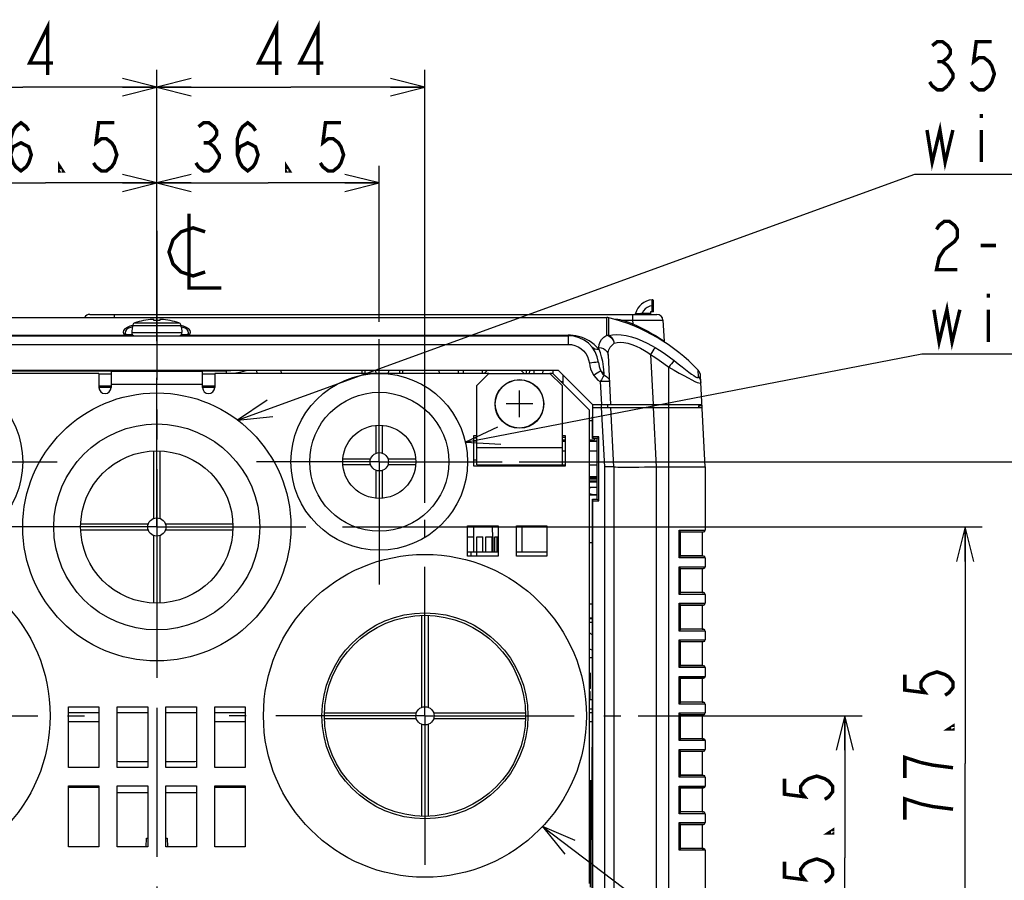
# Model space of a CAD drawing. Extents: x 29 to 410, y 33 to 287.
# Tile 6 of 33: x 78 to 135, y 63 to 113. Entities that reach past the tile are written whole.
import ezdxf

# ---------------------------------------------------------------- set-up
doc = ezdxf.new("R2010")
doc.units = 0
doc.header["$LTSCALE"] = 23.1
doc.linetypes.add('CENTER', pattern=[0.6, 0.375, -0.075, 0.075, -0.075])
doc.layers.get('0').update_dxf_attribs({"linetype": 'CONTINUOUS'})
for name, color, linetype in [('ALL_CURVE', 7, 'CONTINUOUS'), ('ALL_DIM', 7, 'CONTINUOUS'), ('ALL_NOTE', 7, 'CONTINUOUS'), ('DEFAULT_1', 7, 'CENTER')]:
    doc.layers.add(name, color=color, linetype=linetype)
doc.dimstyles.get("Standard").update_dxf_attribs({"dimtxt": 2.5, "dimasz": 2.5, "dimexe": 1.25, "dimexo": 0.625, "dimtad": 1, "dimcen": 2.5, "dimazin": 3, "dimtfac": 1, "dimtmove": 0, "dimatfit": 3})

# ---------------------------------------------------------------- blocks, each defined once
blk = doc.blocks.new('_OPEN')
at = {"color": 0, "linetype": 'BYBLOCK'}
for p, q in [((0, 0), (-1, 0.25)), ((-1, -0.25), (0, 0)), ((-1, 0), (0, 0))]:
    blk.add_line(p, q, dxfattribs=at)
blk = doc.blocks.new('*D12')
at = {"layer": 'ALL_DIM', "color": 2, "linetype": 'CONTINUOUS'}
for p, q in [((72.57, 95.431), (72.57, 104.502)), ((85.491, 94.299), (85.491, 104.502)), ((72.57, 103.502), (79.031, 103.502)), ((85.491, 103.502), (79.031, 103.502))]:
    blk.add_line(p, q, dxfattribs=at)
at = {"layer": 'ALL_DIM', "color": 2, "linetype": 'CONTINUOUS', "xscale": 2, "yscale": 2, "zscale": 2, "rotation": 180}
blk.add_blockref('_OPEN', (72.57, 103.502), dxfattribs=at)
at = {"layer": 'ALL_DIM', "color": 2, "linetype": 'CONTINUOUS', "xscale": 2, "yscale": 2, "zscale": 2}
blk.add_blockref('_OPEN', (85.491, 103.502), dxfattribs=at)
blk = doc.blocks.new('*D13')
at = {"layer": 'ALL_DIM', "color": 2, "linetype": 'CONTINUOUS'}
for p, q in [((85.491, 94.299), (85.491, 104.502)), ((98.412, 95.431), (98.412, 104.502)), ((85.491, 103.502), (91.952, 103.502)), ((98.412, 103.502), (91.952, 103.502))]:
    blk.add_line(p, q, dxfattribs=at)
at = {"layer": 'ALL_DIM', "color": 2, "linetype": 'CONTINUOUS', "xscale": 2, "yscale": 2, "zscale": 2, "rotation": 180}
blk.add_blockref('_OPEN', (85.491, 103.502), dxfattribs=at)
at = {"layer": 'ALL_DIM', "color": 2, "linetype": 'CONTINUOUS', "xscale": 2, "yscale": 2, "zscale": 2}
blk.add_blockref('_OPEN', (98.412, 103.502), dxfattribs=at)
blk = doc.blocks.new('*D14')
at = {"layer": 'ALL_DIM', "color": 2, "linetype": 'CONTINUOUS'}
for p, q in [((69.915, 84.918), (69.915, 110.067)), ((85.491, 94.299), (85.491, 110.067)), ((69.915, 109.067), (77.703, 109.067)), ((85.491, 109.067), (77.703, 109.067))]:
    blk.add_line(p, q, dxfattribs=at)
at = {"layer": 'ALL_DIM', "color": 2, "linetype": 'CONTINUOUS', "xscale": 2, "yscale": 2, "zscale": 2, "rotation": 180}
blk.add_blockref('_OPEN', (69.915, 109.067), dxfattribs=at)
at = {"layer": 'ALL_DIM', "color": 2, "linetype": 'CONTINUOUS', "xscale": 2, "yscale": 2, "zscale": 2}
blk.add_blockref('_OPEN', (85.491, 109.067), dxfattribs=at)
blk = doc.blocks.new('*D15')
at = {"layer": 'ALL_DIM', "color": 2, "linetype": 'CONTINUOUS'}
for p, q in [((85.491, 94.299), (85.491, 110.067)), ((101.067, 84.918), (101.067, 110.067)), ((85.491, 109.067), (93.279, 109.067)), ((101.067, 109.067), (93.279, 109.067))]:
    blk.add_line(p, q, dxfattribs=at)
at = {"layer": 'ALL_DIM', "color": 2, "linetype": 'CONTINUOUS', "xscale": 2, "yscale": 2, "zscale": 2, "rotation": 180}
blk.add_blockref('_OPEN', (85.491, 109.067), dxfattribs=at)
at = {"layer": 'ALL_DIM', "color": 2, "linetype": 'CONTINUOUS', "xscale": 2, "yscale": 2, "zscale": 2}
blk.add_blockref('_OPEN', (101.067, 109.067), dxfattribs=at)
blk = doc.blocks.new('*D17')
at = {"layer": 'ALL_DIM', "color": 2, "linetype": 'CONTINUOUS'}
for p, q in [((113.448, 72.537), (126.453, 72.537)), ((125.453, 72.537), (125.453, 64.288)), ((125.453, 56.04), (125.453, 64.288)), ((117.289, 56.04), (126.453, 56.04))]:
    blk.add_line(p, q, dxfattribs=at)
at = {"layer": 'ALL_DIM', "color": 2, "linetype": 'CONTINUOUS', "xscale": 2, "yscale": 2, "zscale": 2}
for p, rotation in [((125.453, 72.537), 90), ((125.453, 56.04), 270)]:
    blk.add_blockref('_OPEN', p, dxfattribs=dict(at, rotation=rotation))
blk = doc.blocks.new('*D18')
at = {"layer": 'ALL_DIM', "color": 2, "linetype": 'CONTINUOUS'}
for p, q in [((96.279, 83.511), (133.44, 83.511)), ((132.44, 83.511), (132.44, 69.775)), ((132.44, 56.04), (132.44, 69.775)), ((117.289, 56.04), (133.44, 56.04))]:
    blk.add_line(p, q, dxfattribs=at)
at = {"layer": 'ALL_DIM', "color": 2, "linetype": 'CONTINUOUS', "xscale": 2, "yscale": 2, "zscale": 2}
for p, rotation in [((132.44, 83.511), 90), ((132.44, 56.04), 270)]:
    blk.add_blockref('_OPEN', p, dxfattribs=dict(at, rotation=rotation))
blk = doc.blocks.new('*D19')
at = {"layer": 'ALL_DIM', "color": 2, "linetype": 'CONTINUOUS'}
for p, q in [((106.545, 87.298), (140.546, 87.298)), ((139.546, 87.298), (139.546, 71.669)), ((139.546, 56.04), (139.546, 71.669)), ((117.289, 56.04), (140.546, 56.04))]:
    blk.add_line(p, q, dxfattribs=at)
at = {"layer": 'ALL_DIM', "color": 2, "linetype": 'CONTINUOUS', "xscale": 2, "yscale": 2, "zscale": 2}
for p, rotation in [((139.546, 87.298), 90), ((139.546, 56.04), 270)]:
    blk.add_blockref('_OPEN', p, dxfattribs=dict(at, rotation=rotation))

msp = doc.modelspace()

# ---------------------------------------------------------------- linework, layer by layer
at = {"color": 7, "linetype": 'CONTINUOUS'}
for p, q in [((114.268, 96.611), (114.266, 96.712)), ((114.271, 96.007), (114.271, 96.364)), ((114.342, 96.007), (114.342, 96.642)), ((59.361, 95.688), (111.621, 95.688)), ((81.597, 95.865), (114.537, 95.865)), ((83.013, 95.865), (83.013, 95.688)), ((85.314, 95.511), (85.314, 95.571)), ((85.668, 95.571), (85.668, 95.511)), ((111.621, 94.659), (111.621, 95.688)), ((111.752, 94.644), (111.752, 95.672)), ((112.082, 95.582), (112.151, 95.582)), ((112.151, 95.561), (112.151, 95.582)), ((112.513, 95.535), (112.533, 95.53)), ((112.533, 95.53), (113.123, 95.53)), ((113.123, 95.865), (113.123, 95.53)), ((113.123, 95.53), (113.135, 95.309)), ((113.678, 95.865), (113.678, 95.934)), ((113.678, 95.934), (114.167, 95.934)), ((114.168, 96.007), (114.166, 95.865)), ((114.342, 96.007), (114.168, 96.007)), ((114.891, 95.53), (114.954, 94.314)), ((84.078, 95.143), (84.015, 95.126)), ((84.065, 95.122), (84.039, 94.819)), ((84.076, 95.122), (84.065, 95.122)), ((84.085, 95.22), (84.076, 95.122)), ((84.085, 95.22), (86.897, 95.22)), ((84.207, 95.373), (86.776, 95.373)), ((86.906, 95.122), (86.897, 95.22)), ((87.049, 95.173), (86.898, 95.212)), ((86.967, 95.126), (86.904, 95.143)), ((86.917, 95.122), (86.906, 95.122)), ((86.917, 95.122), (86.943, 94.819)), ((61.596, 94.657), (83.633, 94.657)), ((61.596, 94.626), (109.386, 94.626)), ((83.633, 94.657), (83.681, 94.64)), ((83.681, 94.64), (83.736, 94.63)), ((83.763, 94.678), (83.691, 94.678)), ((84.099, 94.678), (83.763, 94.678)), ((84.039, 94.819), (86.943, 94.819)), ((87.219, 94.678), (86.883, 94.678)), ((87.217, 94.629), (87.228, 94.631)), ((87.291, 94.678), (87.219, 94.678)), ((87.246, 94.63), (87.301, 94.64)), ((87.301, 94.64), (87.349, 94.657)), ((87.349, 94.657), (109.386, 94.657)), ((109.386, 94.657), (109.386, 94.123)), ((61.596, 94.123), (109.386, 94.123)), ((111.177, 93.825), (111.172, 93.937)), ((111.702, 93.487), (111.852, 90.626)), ((114.174, 93.53), (114.326, 90.626)), ((115.227, 38.34), (115.227, 92.798)), ((108.776, 92.608), (62.207, 92.608)), ((84.005, 92.564), (75.402, 92.564)), ((82.836, 92.397), (82.128, 92.397)), ((84.004, 92.608), (84.005, 92.538)), ((86.978, 92.608), (86.977, 92.538)), ((89.516, 92.564), (86.977, 92.564)), ((88.854, 92.397), (88.146, 92.397)), ((89.516, 92.608), (89.516, 92.431)), ((91.288, 92.608), (91.291, 92.431)), ((92.704, 92.608), (92.707, 92.431)), ((97.394, 92.608), (97.391, 92.431)), ((97.571, 92.608), (97.568, 92.431)), ((98.225, 92.431), (98.219, 92.608)), ((98.953, 92.431), (98.959, 92.608)), ((99.61, 92.431), (99.607, 92.608)), ((99.787, 92.431), (99.784, 92.608)), ((101.881, 92.608), (101.883, 92.431)), ((102.989, 92.608), (102.988, 92.431)), ((103.287, 92.608), (103.288, 92.431)), ((104.784, 92.431), (104.076, 91.723)), ((104.395, 92.608), (104.393, 92.431)), ((104.678, 92.608), (104.501, 92.431)), ((104.784, 92.431), (108.324, 92.431)), ((106.837, 92.431), (106.66, 92.608)), ((106.952, 92.608), (106.949, 92.431)), ((107.129, 92.608), (107.126, 92.431)), ((107.388, 92.608), (107.391, 92.431)), ((107.921, 92.431), (107.924, 92.608)), ((109.032, 91.723), (108.324, 92.431)), ((108.511, 92.422), (108.517, 92.608)), ((110.802, 90.626), (108.851, 92.577)), ((109.076, 92.353), (109.084, 91.848)), ((111.469, 92.327), (111.466, 92.457)), ((116.952, 92.229), (116.931, 92.621)), ((117.351, 87.015), (117.075, 92.285)), ((82.836, 91.7), (82.128, 91.7)), ((82.836, 91.615), (82.128, 91.615)), ((88.854, 91.7), (88.146, 91.7)), ((88.854, 91.615), (88.146, 91.615)), ((104.076, 87.121), (104.076, 91.723)), ((108.961, 91.971), (109.082, 91.971)), ((109.032, 91.9), (109.083, 91.9)), ((109.032, 91.723), (109.032, 87.121)), ((111.252, 91.958), (111.322, 90.626)), ((110.802, 90.626), (110.802, 89.989)), ((110.802, 90.626), (117.162, 90.626)), ((110.802, 90.449), (110.81, 90.449)), ((110.806, 90.449), (110.806, 89.918)), ((110.813, 88.75), (110.813, 90.449)), ((110.813, 90.449), (117.171, 90.449)), ((111.306, 90.626), (111.306, 90.449)), ((111.51, 87.001), (111.329, 90.449)), ((111.66, 90.626), (111.66, 90.449)), ((112.041, 87.015), (111.861, 90.449)), ((114.315, 90.449), (114.315, 90.626)), ((114.516, 87.015), (114.336, 90.449)), ((116.97, 90.626), (116.97, 90.449)), ((116.981, 90.449), (116.974, 90.555)), ((117.166, 90.555), (116.974, 90.555)), ((110.793, 88.651), (110.794, 89.918)), ((110.794, 89.918), (110.806, 89.918)), ((110.806, 89.989), (110.802, 89.989)), ((98.235, 87.799), (98.235, 89.415)), ((98.589, 89.415), (98.589, 87.799)), ((110.794, 89.67), (110.625, 89.67)), ((104.076, 88.678), (103.899, 88.678)), ((109.209, 88.714), (109.032, 88.714)), ((110.813, 88.75), (110.793, 88.651)), ((111.068, 88.651), (110.793, 88.651)), ((111.167, 88.75), (110.813, 88.75)), ((110.908, 88.651), (110.908, 88.573)), ((111.064, 85.136), (111.068, 88.651)), ((111.167, 88.75), (111.068, 88.651)), ((111.167, 85.033), (111.167, 88.75)), ((104.076, 88.502), (103.899, 88.502)), ((109.032, 88.113), (104.076, 88.113)), ((109.209, 88.555), (109.032, 88.582)), ((109.032, 88.52), (109.209, 88.52)), ((110.625, 88.573), (110.908, 88.573)), ((110.625, 88.52), (111.068, 88.52)), ((85.314, 84.011), (85.314, 87.932)), ((85.668, 87.932), (85.668, 84.011)), ((96.296, 87.475), (97.911, 87.475)), ((97.911, 87.121), (96.296, 87.121)), ((98.913, 87.475), (100.529, 87.475)), ((100.529, 87.121), (98.913, 87.121)), ((103.899, 87.405), (104.076, 87.405)), ((104.076, 87.121), (109.209, 87.121)), ((104.904, 87.051), (104.902, 87.121)), ((104.93, 87.051), (104.929, 87.121)), ((105.12, 87.121), (105.12, 87.051)), ((109.05, 87.121), (109.05, 87.051)), ((110.625, 87.121), (111.066, 87.121)), ((112.041, 87.015), (111.51, 87.001)), ((111.51, 61.35), (111.51, 87.001)), ((112.041, 87.015), (112.041, 61.527)), ((114.519, 38.34), (114.519, 87.015)), ((114.519, 87.015), (117.351, 87.015)), ((117.351, 87.015), (117.351, 83.325)), ((98.235, 85.182), (98.235, 86.798)), ((98.589, 86.798), (98.589, 85.182)), ((110.625, 86.449), (111.066, 86.449)), ((110.625, 86.38), (111.066, 86.38)), ((111.066, 86.34), (110.625, 86.34)), ((111.065, 86.285), (110.625, 86.285)), ((111.065, 86.174), (110.625, 86.174)), ((111.065, 86.118), (110.625, 86.118)), ((110.625, 85.825), (111.065, 85.825)), ((111.064, 85.356), (110.625, 85.356)), ((110.792, 82.6), (110.793, 85.136)), ((110.813, 85.033), (110.793, 85.136)), ((110.793, 85.136), (111.064, 85.136)), ((110.813, 62.412), (110.813, 85.033)), ((110.813, 85.033), (111.167, 85.033)), ((111.167, 85.033), (111.064, 85.136)), ((81.07, 83.688), (84.99, 83.688)), ((85.992, 83.688), (89.913, 83.688)), ((103.899, 82.059), (103.899, 83.581)), ((105.035, 82.059), (104.995, 83.581)), ((106.721, 82.059), (106.721, 83.581)), ((84.99, 83.334), (81.07, 83.334)), ((85.314, 79.089), (85.314, 83.01)), ((85.668, 83.01), (85.668, 79.089)), ((89.913, 83.334), (85.992, 83.334)), ((103.545, 82.944), (103.899, 82.944)), ((104.076, 81.811), (104.076, 82.944)), ((104.076, 82.944), (104.43, 82.944)), ((104.43, 82.059), (104.43, 82.944)), ((104.607, 82.059), (104.607, 82.944)), ((104.607, 82.944), (104.961, 82.944)), ((104.961, 82.059), (104.961, 82.944)), ((105.012, 82.944), (105.032, 82.944)), ((105.032, 82.169), (105.032, 82.944)), ((105.118, 82.059), (105.118, 82.944)), ((105.118, 82.944), (105.315, 82.944)), ((105.253, 82.059), (105.253, 82.944)), ((115.829, 81.714), (115.829, 83.325)), ((115.829, 83.325), (117.351, 83.325)), ((115.902, 83.219), (117.254, 83.219)), ((115.905, 81.815), (115.905, 83.224)), ((117.174, 83.212), (115.905, 83.212)), ((117.254, 83.219), (117.174, 83.212)), ((117.174, 83.212), (117.174, 81.827)), ((110.625, 82.6), (110.792, 82.6)), ((110.802, 82.59), (110.625, 82.59)), ((110.792, 82.6), (110.802, 82.59)), ((110.802, 79.05), (110.802, 82.59)), ((103.545, 82.059), (105.315, 82.059)), ((103.722, 82.059), (103.722, 81.811)), ((106.377, 82.059), (108.147, 82.059)), ((117.254, 81.82), (115.902, 81.82)), ((117.174, 81.827), (115.905, 81.827)), ((117.174, 81.827), (117.254, 81.82)), ((117.351, 81.714), (115.829, 81.714)), ((117.351, 81.714), (117.351, 81.201)), ((115.829, 79.59), (115.829, 81.201)), ((115.829, 81.201), (117.351, 81.201)), ((115.902, 81.095), (117.254, 81.095)), ((115.905, 79.691), (115.905, 81.1)), ((117.174, 81.088), (115.905, 81.088)), ((117.254, 81.095), (117.174, 81.088)), ((117.174, 81.088), (117.174, 79.703)), ((117.351, 79.59), (115.829, 79.59)), ((117.254, 79.696), (115.902, 79.696)), ((117.174, 79.703), (115.905, 79.703)), ((117.174, 79.703), (117.254, 79.696)), ((117.351, 79.59), (117.351, 79.077)), ((110.625, 79.05), (110.802, 79.05)), ((110.625, 79.04), (110.791, 79.04)), ((110.788, 62.412), (110.791, 79.04)), ((110.802, 79.05), (110.791, 79.04)), ((115.829, 77.466), (115.829, 79.077)), ((115.829, 79.077), (117.351, 79.077)), ((115.902, 78.971), (117.254, 78.971)), ((115.905, 77.567), (115.905, 78.976)), ((117.174, 78.964), (115.905, 78.964)), ((117.254, 78.971), (117.174, 78.964)), ((117.174, 78.964), (117.174, 77.579)), ((100.89, 73.037), (100.89, 78.375)), ((101.244, 78.375), (101.244, 73.037)), ((110.625, 78.236), (110.791, 78.236)), ((110.625, 78.201), (110.791, 78.201)), ((110.791, 77.953), (110.625, 77.953)), ((110.778, 77.953), (110.787, 77.218)), ((117.351, 77.466), (115.829, 77.466)), ((117.254, 77.572), (115.902, 77.572)), ((117.174, 77.579), (115.905, 77.579)), ((117.174, 77.579), (117.254, 77.572)), ((117.351, 77.466), (117.351, 76.953)), ((115.829, 75.342), (115.829, 76.953)), ((115.829, 76.953), (117.351, 76.953)), ((115.902, 76.847), (117.254, 76.847)), ((115.905, 75.443), (115.905, 76.852)), ((117.174, 76.84), (115.905, 76.84)), ((117.254, 76.847), (117.174, 76.84)), ((117.174, 76.84), (117.174, 75.455)), ((110.625, 76.427), (110.791, 76.353)), ((110.791, 75.9), (110.625, 75.9)), ((110.625, 75.046), (110.667, 75.015)), ((110.667, 75.015), (110.667, 74.13)), ((117.351, 75.342), (115.829, 75.342)), ((117.254, 75.448), (115.902, 75.448)), ((117.174, 75.455), (115.905, 75.455)), ((117.174, 75.455), (117.254, 75.448)), ((117.351, 75.342), (117.351, 74.829)), ((115.829, 73.218), (115.829, 74.829)), ((115.829, 74.829), (117.351, 74.829)), ((115.902, 74.723), (117.254, 74.723)), ((115.905, 73.319), (115.905, 74.728)), ((117.174, 74.716), (115.905, 74.716)), ((117.254, 74.723), (117.174, 74.716)), ((117.174, 74.716), (117.174, 73.331)), ((110.667, 74.13), (110.625, 74.099)), ((110.625, 73.953), (110.66, 73.953)), ((110.661, 73.492), (110.661, 73.953)), ((110.625, 73.492), (110.79, 73.492)), ((117.351, 73.218), (115.829, 73.218)), ((117.254, 73.324), (115.902, 73.324)), ((117.174, 73.331), (115.905, 73.331)), ((117.174, 73.331), (117.254, 73.324)), ((117.351, 73.218), (117.351, 72.705)), ((82.128, 72.714), (80.358, 72.714)), ((84.96, 72.714), (83.19, 72.714)), ((87.792, 72.714), (86.022, 72.714)), ((90.624, 72.714), (88.854, 72.714)), ((95.229, 72.714), (100.566, 72.714)), ((101.568, 72.714), (106.905, 72.714)), ((110.79, 72.926), (110.625, 72.926)), ((110.79, 72.714), (110.625, 72.714)), ((115.829, 71.094), (115.829, 72.705)), ((115.829, 72.705), (117.351, 72.705)), ((82.128, 72.183), (80.358, 72.183)), ((90.624, 72.183), (88.854, 72.183)), ((100.566, 72.36), (95.229, 72.36)), ((106.905, 72.36), (101.568, 72.36)), ((110.79, 72.183), (110.625, 72.183)), ((115.902, 72.599), (117.254, 72.599)), ((115.905, 71.195), (115.905, 72.604)), ((117.174, 72.592), (115.905, 72.592)), ((117.254, 72.599), (117.174, 72.592)), ((117.174, 72.592), (117.174, 71.207)), ((100.89, 66.698), (100.89, 72.036)), ((101.244, 72.036), (101.244, 66.698)), ((117.351, 71.094), (115.829, 71.094)), ((117.254, 71.2), (115.902, 71.2)), ((117.174, 71.207), (115.905, 71.207)), ((117.174, 71.207), (117.254, 71.2)), ((117.351, 71.094), (117.351, 70.581)), ((115.829, 68.97), (115.829, 70.581)), ((115.829, 70.581), (117.351, 70.581)), ((115.902, 70.475), (117.254, 70.475)), ((115.905, 69.071), (115.905, 70.48)), ((117.174, 70.468), (115.905, 70.468)), ((117.254, 70.475), (117.174, 70.468)), ((117.174, 70.468), (117.174, 69.083)), ((83.367, 69.882), (84.96, 69.882)), ((86.022, 69.882), (87.615, 69.882)), ((110.789, 68.749), (110.625, 68.749)), ((110.748, 68.757), (110.645, 68.752)), ((110.701, 68.053), (110.701, 68.749)), ((110.789, 68.76), (110.748, 68.757)), ((117.351, 68.97), (115.829, 68.97)), ((117.254, 69.076), (115.902, 69.076)), ((117.174, 69.083), (115.905, 69.083)), ((117.174, 69.083), (117.254, 69.076)), ((117.351, 68.97), (117.351, 68.457)), ((80.358, 68.401), (82.128, 68.401)), ((88.854, 68.401), (90.624, 68.401)), ((115.829, 66.846), (115.829, 68.457)), ((115.829, 68.457), (117.351, 68.457)), ((115.902, 68.351), (117.254, 68.351)), ((115.905, 66.947), (115.905, 68.356)), ((117.174, 68.344), (115.905, 68.344)), ((117.254, 68.351), (117.174, 68.344)), ((117.174, 68.344), (117.174, 66.959)), ((84.96, 68.053), (83.189, 68.053)), ((87.793, 68.053), (86.022, 68.053)), ((110.701, 68.053), (110.625, 68.053)), ((110.691, 62.586), (110.701, 68.053)), ((110.789, 68.053), (110.701, 68.053)), ((117.254, 66.952), (115.902, 66.952)), ((117.174, 66.959), (115.905, 66.959)), ((117.174, 66.959), (117.254, 66.952)), ((117.351, 66.846), (115.829, 66.846)), ((117.351, 66.846), (117.351, 66.333)), ((115.829, 64.722), (115.829, 66.333)), ((115.829, 66.333), (117.351, 66.333)), ((115.902, 66.227), (117.254, 66.227)), ((115.905, 64.823), (115.905, 66.232)), ((117.174, 66.22), (115.905, 66.22)), ((117.254, 66.227), (117.174, 66.22)), ((117.174, 66.22), (117.174, 64.835)), ((84.877, 64.926), (84.89, 65.421)), ((84.89, 65.421), (84.96, 65.421)), ((86.022, 65.421), (86.093, 65.421)), ((86.093, 65.421), (86.105, 64.926)), ((117.351, 64.722), (115.829, 64.722)), ((117.254, 64.828), (115.902, 64.828)), ((117.174, 64.835), (115.905, 64.835)), ((117.174, 64.835), (117.254, 64.828)), ((117.351, 64.722), (117.351, 56.225))]:
    msp.add_line(p, q, dxfattribs=at)
at = {"color": 3, "linetype": 'CONTINUOUS'}
for p, q in [((82.128, 92.431), (66.198, 92.431)), ((82.128, 92.431), (82.128, 91.617)), ((82.836, 92.538), (82.836, 91.617)), ((88.146, 92.538), (82.836, 92.538)), ((88.146, 91.617), (88.146, 92.538)), ((88.854, 92.431), (88.854, 91.617)), ((104.784, 92.431), (88.854, 92.431)), ((108.501, 92.431), (108.324, 92.431)), ((110.625, 90.307), (108.501, 92.431)), ((88.146, 91.794), (82.836, 91.794)), ((110.625, 62.802), (110.625, 90.307)), ((103.899, 87.051), (103.899, 88.821)), ((103.899, 88.821), (104.076, 88.821)), ((109.032, 88.821), (109.209, 88.821)), ((109.209, 88.821), (109.209, 87.051)), ((109.032, 88.502), (109.209, 88.502)), ((110.625, 88.502), (111.068, 88.502)), ((109.032, 87.936), (109.209, 87.936)), ((110.625, 87.936), (111.067, 87.936)), ((109.209, 87.051), (103.899, 87.051)), ((103.545, 81.811), (103.545, 83.581)), ((103.545, 83.581), (105.315, 83.581)), ((105.315, 83.581), (105.315, 81.811)), ((106.377, 81.811), (106.377, 83.581)), ((106.377, 83.581), (108.147, 83.581)), ((108.147, 83.581), (108.147, 81.811)), ((105.315, 81.811), (103.545, 81.811)), ((108.147, 81.811), (106.377, 81.811)), ((80.358, 69.528), (80.358, 73.068)), ((80.358, 73.068), (82.128, 73.068)), ((82.128, 73.068), (82.128, 69.528)), ((83.19, 69.528), (83.19, 73.068)), ((83.19, 73.068), (84.96, 73.068)), ((84.96, 73.068), (84.96, 69.528)), ((86.022, 69.528), (86.022, 73.068)), ((86.022, 73.068), (87.792, 73.068)), ((87.792, 73.068), (87.792, 69.528)), ((88.854, 69.528), (88.854, 73.068)), ((88.854, 73.068), (90.624, 73.068)), ((90.624, 73.068), (90.624, 69.528)), ((82.128, 69.528), (80.358, 69.528)), ((84.96, 69.528), (83.19, 69.528)), ((87.792, 69.528), (86.022, 69.528)), ((90.624, 69.528), (88.854, 69.528)), ((80.358, 64.926), (80.358, 68.466)), ((80.358, 68.466), (82.128, 68.466)), ((82.128, 68.466), (82.128, 64.926)), ((83.19, 64.926), (83.19, 68.466)), ((83.19, 68.466), (84.96, 68.466)), ((84.96, 68.466), (84.96, 64.926)), ((86.022, 64.926), (86.022, 68.466)), ((86.022, 68.466), (87.792, 68.466)), ((87.792, 68.466), (87.792, 64.926)), ((88.854, 64.926), (88.854, 68.466)), ((88.854, 68.466), (90.624, 68.466)), ((90.624, 68.466), (90.624, 64.926)), ((82.128, 64.926), (80.358, 64.926)), ((84.96, 64.926), (83.19, 64.926)), ((87.792, 64.926), (86.022, 64.926)), ((90.624, 64.926), (88.854, 64.926))]:
    msp.add_line(p, q, dxfattribs=at)
at = {"color": 7, "linetype": 'CONTINUOUS'}
for points in [[(114.271, 96.364), (114.122, 96.333), (113.981, 96.271), (113.857, 96.181), (113.754, 96.067), (113.678, 95.934)], [(114.271, 96.364), (114.269, 96.498), (114.268, 96.611)], [(114.271, 96.364), (114.307, 96.363), (114.333, 96.363), (114.342, 96.362)], [(85.314, 95.571), (85.311, 95.572), (85.304, 95.572), (85.293, 95.573), (85.278, 95.572), (85.262, 95.572), (85.243, 95.571)], [(85.739, 95.571), (85.72, 95.572), (85.703, 95.572), (85.689, 95.573), (85.677, 95.572), (85.671, 95.572), (85.668, 95.571)], [(112.151, 95.582), (112.273, 95.577), (112.395, 95.561), (112.513, 95.535)], [(112.494, 95.48), (112.503, 95.505), (112.513, 95.535)], [(112.514, 95.473), (112.523, 95.499), (112.533, 95.53)], [(112.533, 95.53), (112.836, 95.424), (113.135, 95.309)], [(113.123, 95.53), (113.4, 95.532), (113.67, 95.535), (113.926, 95.536), (114.162, 95.537), (114.373, 95.537), (114.553, 95.537), (114.698, 95.536), (114.804, 95.535), (114.869, 95.532), (114.891, 95.53)], [(113.298, 95.909), (113.3, 95.909), (113.307, 95.909), (113.318, 95.91), (113.334, 95.91), (113.356, 95.911), (113.386, 95.913), (113.425, 95.915), (113.473, 95.917), (113.531, 95.921), (113.599, 95.927), (113.678, 95.934)], [(84.084, 95.212), (83.933, 95.173), (83.76, 95.105), (83.633, 95.025), (83.556, 94.934)], [(84.015, 95.126), (83.853, 95.059), (83.736, 94.98), (83.668, 94.889)], [(84.207, 95.373), (84.169, 95.355), (84.136, 95.329), (84.111, 95.298), (84.094, 95.261), (84.085, 95.22)], [(86.897, 95.22), (86.889, 95.261), (86.871, 95.298), (86.846, 95.329), (86.814, 95.355), (86.776, 95.373)], [(87.291, 94.678), (87.33, 94.788), (87.314, 94.889), (87.246, 94.98), (87.129, 95.059), (86.967, 95.126)], [(87.414, 94.72), (87.449, 94.831), (87.426, 94.934), (87.349, 95.025), (87.222, 95.105), (87.049, 95.173)], [(112.485, 95.457), (112.488, 95.463), (112.494, 95.48)], [(112.505, 95.45), (112.508, 95.456), (112.514, 95.473)], [(113.102, 95.231), (113.105, 95.237), (113.112, 95.254), (113.122, 95.279), (113.135, 95.309)], [(113.135, 95.309), (113.44, 95.174), (113.74, 95.029), (114.021, 94.883), (114.273, 94.742), (114.488, 94.614), (114.662, 94.506), (114.793, 94.421), (114.884, 94.361), (114.937, 94.325), (114.954, 94.314)], [(83.556, 94.934), (83.534, 94.831), (83.568, 94.72)], [(83.568, 94.72), (83.58, 94.702), (83.595, 94.685), (83.613, 94.67), (83.633, 94.657)], [(83.691, 94.678), (83.655, 94.703), (83.613, 94.717), (83.568, 94.72)], [(83.716, 94.647), (83.69, 94.656), (83.662, 94.66), (83.633, 94.657)], [(83.668, 94.889), (83.653, 94.788), (83.691, 94.678)], [(83.691, 94.678), (83.694, 94.669), (83.7, 94.661), (83.707, 94.653), (83.716, 94.647)], [(83.716, 94.647), (83.738, 94.636), (83.754, 94.631)], [(87.228, 94.631), (87.244, 94.636), (87.267, 94.647)], [(87.267, 94.647), (87.276, 94.653), (87.283, 94.661), (87.288, 94.669), (87.291, 94.678)], [(87.267, 94.647), (87.293, 94.656), (87.321, 94.66), (87.349, 94.657)], [(87.291, 94.678), (87.327, 94.703), (87.369, 94.717), (87.414, 94.72)], [(87.349, 94.657), (87.369, 94.671), (87.387, 94.685), (87.402, 94.702), (87.414, 94.72)], [(111.177, 93.825), (111.037, 93.979), (110.894, 94.111), (110.747, 94.224), (110.597, 94.323), (110.443, 94.407), (110.289, 94.478), (110.134, 94.536), (109.978, 94.582), (109.821, 94.617), (109.668, 94.64), (109.523, 94.653), (109.386, 94.657)], [(111.172, 93.937), (111.183, 94.107), (111.235, 94.267), (111.327, 94.414), (111.457, 94.545), (111.621, 94.659)], [(111.621, 94.659), (111.741, 94.619), (111.852, 94.546), (111.947, 94.447), (112.02, 94.328), (112.065, 94.198)], [(111.621, 94.659), (111.665, 94.658), (111.709, 94.652), (111.752, 94.644)], [(111.752, 94.644), (111.961, 94.684), (112.198, 94.696), (112.461, 94.679), (112.749, 94.634), (113.059, 94.558), (113.378, 94.455), (113.69, 94.332), (113.979, 94.197), (114.232, 94.064), (114.438, 93.945)], [(112.065, 94.198), (112.048, 94.279), (112.023, 94.35), (111.994, 94.41), (111.963, 94.461), (111.931, 94.503), (111.9, 94.538), (111.869, 94.567), (111.839, 94.591), (111.81, 94.612), (111.781, 94.629), (111.752, 94.644)], [(109.386, 94.123), (109.584, 94.107), (109.777, 94.06), (109.96, 93.982), (110.128, 93.876), (110.278, 93.745), (110.404, 93.591), (110.504, 93.419), (110.575, 93.233), (110.615, 93.038)], [(111.177, 93.825), (111.057, 93.82), (110.943, 93.843), (110.844, 93.893), (110.764, 93.967)], [(111.172, 93.937), (111.305, 93.923), (111.43, 93.879), (111.538, 93.809), (111.623, 93.715), (111.679, 93.606), (111.702, 93.487)], [(111.466, 92.457), (111.442, 92.817), (111.394, 93.133), (111.328, 93.405), (111.254, 93.634), (111.177, 93.825)], [(111.702, 93.487), (111.709, 93.654), (111.75, 93.812), (111.825, 93.956), (111.931, 94.085), (112.065, 94.198)], [(112.065, 94.198), (112.228, 94.238), (112.414, 94.251), (112.62, 94.236), (112.846, 94.193), (113.089, 94.121), (113.34, 94.022), (113.585, 93.903), (113.813, 93.773), (114.012, 93.645), (114.174, 93.53)], [(114.438, 93.945), (114.41, 93.905), (114.366, 93.838), (114.309, 93.749), (114.244, 93.644), (114.174, 93.53)], [(114.438, 93.945), (114.692, 93.787), (114.962, 93.608), (115.247, 93.405), (115.545, 93.177)], [(114.174, 93.53), (114.416, 93.379), (114.672, 93.209), (114.943, 93.015), (115.227, 92.798)], [(111.142, 93.077), (111.124, 93.081), (111.071, 93.081), (110.987, 93.077), (110.878, 93.067), (110.751, 93.054), (110.615, 93.038)], [(110.615, 93.038), (110.642, 92.881), (110.688, 92.708), (110.761, 92.521), (110.871, 92.322)], [(111.142, 93.077), (111.159, 92.966), (111.185, 92.844), (111.223, 92.713), (111.279, 92.575)], [(115.545, 93.177), (115.512, 93.142), (115.459, 93.081), (115.391, 93), (115.312, 92.904), (115.227, 92.798)], [(115.227, 92.798), (115.536, 92.625), (115.834, 92.458), (116.111, 92.304), (116.359, 92.169), (116.571, 92.057), (116.744, 91.972), (116.878, 91.913), (116.976, 91.878), (117.043, 91.866), (117.083, 91.874), (117.095, 91.903)], [(115.545, 93.177), (115.776, 92.995), (115.999, 92.82), (116.208, 92.658), (116.395, 92.515), (116.556, 92.397), (116.687, 92.306), (116.788, 92.243), (116.863, 92.206), (116.914, 92.192), (116.944, 92.199), (116.952, 92.229)], [(90.054, 92.608), (89.791, 92.575), (89.516, 92.564)], [(90.729, 92.608), (90.528, 92.54), (90.297, 92.481), (90.078, 92.44), (90.011, 92.431)], [(111.279, 92.575), (111.228, 92.547), (111.158, 92.505), (111.071, 92.451), (110.974, 92.389), (110.871, 92.322)], [(110.871, 92.322), (110.989, 92.171), (111.117, 92.05), (111.252, 91.958)], [(111.469, 92.327), (111.427, 92.259), (111.375, 92.171), (111.315, 92.068), (111.252, 91.958)], [(111.279, 92.575), (111.338, 92.473), (111.402, 92.39), (111.469, 92.327)], [(111.466, 92.457), (111.365, 92.507), (111.279, 92.575)], [(111.469, 92.327), (111.554, 92.29), (111.629, 92.24), (111.691, 92.18), (111.738, 92.111), (111.769, 92.036), (111.782, 91.958)], [(116.952, 92.229), (117.026, 92.132), (117.074, 92.021), (117.095, 91.903)], [(111.782, 91.958), (111.769, 91.963), (111.729, 91.967), (111.666, 91.969), (111.582, 91.969), (111.481, 91.967), (111.37, 91.963), (111.252, 91.958)], [(112.041, 87.015), (112.066, 87.007), (112.141, 87), (112.265, 86.994), (112.434, 86.991), (112.646, 86.989), (112.897, 86.989), (113.18, 86.991), (113.491, 86.994), (113.821, 87), (114.166, 87.007), (114.516, 87.015)], [(111.065, 85.806), (110.969, 85.814), (110.765, 85.798), (110.625, 85.761)], [(110.625, 85.45), (110.765, 85.414), (110.969, 85.398), (111.065, 85.405)], [(115.829, 83.325), (115.847, 83.306), (115.864, 83.287), (115.879, 83.268), (115.892, 83.251), (115.901, 83.236), (115.905, 83.225), (115.905, 83.224)], [(115.829, 81.714), (115.847, 81.733), (115.864, 81.752), (115.879, 81.771), (115.892, 81.788), (115.901, 81.802), (115.905, 81.814), (115.905, 81.815)], [(115.829, 81.201), (115.847, 81.182), (115.864, 81.163), (115.879, 81.144), (115.892, 81.127), (115.901, 81.112), (115.905, 81.101), (115.905, 81.1)], [(115.829, 79.59), (115.847, 79.609), (115.864, 79.628), (115.879, 79.647), (115.892, 79.664), (115.901, 79.678), (115.905, 79.69), (115.905, 79.691)], [(115.829, 79.077), (115.847, 79.058), (115.864, 79.039), (115.879, 79.02), (115.892, 79.003), (115.901, 78.988), (115.905, 78.977), (115.905, 78.976)], [(115.829, 77.466), (115.847, 77.485), (115.864, 77.504), (115.879, 77.523), (115.892, 77.54), (115.901, 77.554), (115.905, 77.566), (115.905, 77.567)], [(115.829, 76.953), (115.847, 76.934), (115.864, 76.915), (115.879, 76.896), (115.892, 76.879), (115.901, 76.864), (115.905, 76.853), (115.905, 76.852)], [(115.829, 75.342), (115.847, 75.361), (115.864, 75.38), (115.879, 75.399), (115.892, 75.416), (115.901, 75.43), (115.905, 75.442), (115.905, 75.443)], [(115.829, 74.829), (115.847, 74.81), (115.864, 74.791), (115.879, 74.772), (115.892, 74.755), (115.901, 74.74), (115.905, 74.729), (115.905, 74.728)], [(115.829, 73.218), (115.847, 73.237), (115.864, 73.256), (115.879, 73.275), (115.892, 73.292), (115.901, 73.306), (115.905, 73.318), (115.905, 73.319)], [(115.829, 72.705), (115.847, 72.686), (115.864, 72.667), (115.879, 72.648), (115.892, 72.631), (115.901, 72.616), (115.905, 72.605), (115.905, 72.604)], [(115.829, 71.094), (115.847, 71.113), (115.864, 71.132), (115.879, 71.151), (115.892, 71.168), (115.901, 71.182), (115.905, 71.194), (115.905, 71.195)], [(115.829, 70.581), (115.847, 70.562), (115.864, 70.543), (115.879, 70.524), (115.892, 70.507), (115.901, 70.492), (115.905, 70.481), (115.905, 70.48)], [(115.829, 68.97), (115.847, 68.989), (115.864, 69.008), (115.879, 69.027), (115.892, 69.044), (115.901, 69.058), (115.905, 69.07), (115.905, 69.071)], [(115.829, 68.457), (115.847, 68.438), (115.864, 68.419), (115.879, 68.4), (115.892, 68.383), (115.901, 68.368), (115.905, 68.357), (115.905, 68.356)], [(115.829, 66.846), (115.847, 66.865), (115.864, 66.884), (115.879, 66.903), (115.892, 66.92), (115.901, 66.934), (115.905, 66.946), (115.905, 66.947)], [(115.829, 66.333), (115.847, 66.314), (115.864, 66.295), (115.879, 66.276), (115.892, 66.259), (115.901, 66.244), (115.905, 66.233), (115.905, 66.232)], [(115.829, 64.722), (115.847, 64.741), (115.864, 64.76), (115.879, 64.779), (115.892, 64.796), (115.901, 64.81), (115.905, 64.822), (115.905, 64.823)]]:
    msp.add_lwpolyline(points, dxfattribs=at)
for centre, radius in [((72.57, 87.298), 5.133), ((98.412, 87.298), 5.133), ((106.554, 90.661), 1.416), ((106.554, 90.661), 1.402), ((85.491, 83.511), 7.788), ((98.412, 87.298), 4.039), ((85.491, 83.511), 5.984), ((98.412, 87.298), 2.124), ((85.491, 83.511), 4.425), ((98.412, 87.298), 0.531), ((85.491, 83.511), 0.531), ((69.915, 72.537), 9.381), ((101.067, 72.537), 9.381), ((101.067, 72.537), 5.984), ((101.067, 72.537), 5.841), ((101.067, 72.537), 0.531)]:
    msp.add_circle(centre, radius, dxfattribs=at)
for centre, radius, start, end in [((114.342, 95.635), 1.08, 94.0243, 165.3016), ((114.271, 96.641), 0.0708, 0.0776, 94.0208), ((114.271, 96.642), 0.0708, 359.9796, 94.0276), ((81.597, 95.511), 0.354, 90.0004, 149.7839), ((85.491, 91.463), 4.115, 93.452, 108.1852), ((85.491, 91.463), 4.052, 87.4962, 92.5038), ((85.491, 91.463), 4.115, 71.8148, 86.548), ((111.621, 95.157), 0.531, 75.7046, 90), ((109.094, 85.238), 10.768, 43.2914, 75.7046), ((113.195, 95.936), 0.106, 317.67, 345.2945), ((113.195, 95.936), 0.106, 317.688, 345.3012), ((114.537, 95.511), 0.354, 3, 90), ((84.215, 94.803), 0.177, 175, 270), ((86.767, 94.803), 0.177, 270, 5), ((109.386, 92.856), 1.77, 7.1532, 90.002), ((115.043, 94.319), 0.0885, 183, 236.7706), ((108.776, 92.502), 0.106, 45, 90), ((116.545, 92.257), 0.531, 3, 43.2914), ((117.245, 83.325), 0.106, 275, 360), ((117.245, 81.714), 0.106, 0, 85), ((117.245, 81.201), 0.106, 275, 360), ((117.245, 79.59), 0.106, 0, 85), ((117.245, 79.077), 0.106, 275, 360), ((108.855, 74.484), 3.363, 54.7474, 58.1301), ((117.245, 77.466), 0.106, 0, 85), ((117.245, 76.953), 0.106, 275, 360), ((117.245, 75.342), 0.106, 0, 85), ((117.245, 74.829), 0.106, 275, 360), ((117.245, 73.218), 0.106, 0, 85), ((117.245, 72.705), 0.106, 275, 360), ((117.245, 71.094), 0.106, 0, 85), ((117.245, 70.581), 0.106, 275, 360), ((83.367, 70.59), 0.708, 255.3831, 270), ((87.615, 70.59), 0.708, 270, 284.6143), ((110.474, 70.519), 1.77, 276.2842, 280.2209), ((117.245, 68.97), 0.106, 0, 85), ((117.245, 68.457), 0.106, 275, 360), ((117.245, 66.846), 0.106, 0, 85), ((117.245, 66.333), 0.106, 275, 360), ((117.245, 64.722), 0.106, 0, 85)]:
    msp.add_arc(centre, radius, start, end, dxfattribs=at)
at = {"color": 3, "linetype": 'CONTINUOUS'}
for centre in [(82.482, 91.617), (88.5, 91.617)]:
    msp.add_arc(centre, 0.354, 180, 360, dxfattribs=at)
at = {"layer": 'ALL_CURVE', "color": 40, "linetype": 'CONTINUOUS'}
for p, q in [((106.554, 89.883), (106.554, 91.44)), ((107.333, 90.661), (105.775, 90.661))]:
    msp.add_line(p, q, dxfattribs=at)
at = {"layer": 'ALL_DIM', "color": 2, "linetype": 'CONTINUOUS', "const_width": 0.2}
for points in [[(79.152, 109.767), (79.152, 112.567), (78.098, 110.467), (79.453, 110.467)], [(92.451, 109.767), (92.451, 112.567), (91.397, 110.467), (92.752, 110.467)], [(94.859, 109.767), (94.859, 112.567), (93.805, 110.467), (95.16, 110.467)], [(76.998, 105.136), (77.148, 105.602), (77.6, 105.836), (78.051, 105.602), (78.202, 105.136), (78.051, 104.669), (77.901, 104.436), (77.6, 104.202), (77.299, 104.436), (77.148, 104.669), (76.998, 105.136), (76.998, 106.069), (77.148, 106.536), (77.299, 106.769), (77.6, 107.002), (77.901, 106.769), (78.051, 106.536)], [(83.018, 107.002), (82.115, 107.002), (81.964, 105.836), (82.265, 106.069), (82.566, 106.069), (82.867, 105.836), (83.018, 105.602), (83.168, 105.136), (83.018, 104.669), (82.867, 104.436), (82.566, 104.202), (82.265, 104.202), (81.964, 104.436), (81.814, 104.669)], [(87.913, 106.769), (88.214, 107.002), (88.515, 107.002), (88.816, 106.769), (88.966, 106.536), (88.966, 106.302), (88.816, 106.069), (88.515, 105.836), (88.816, 105.602), (88.966, 105.369), (89.117, 105.136), (89.117, 104.902)], [(90.17, 105.136), (90.321, 105.602), (90.772, 105.836), (91.224, 105.602), (91.374, 105.136), (91.224, 104.669), (91.073, 104.436), (90.772, 104.202), (90.471, 104.436), (90.321, 104.669), (90.17, 105.136), (90.17, 106.069), (90.321, 106.536), (90.471, 106.769), (90.772, 107.002), (91.073, 106.769), (91.224, 106.536)], [(96.19, 107.002), (95.287, 107.002), (95.137, 105.836), (95.438, 106.069), (95.739, 106.069), (96.04, 105.836), (96.19, 105.602), (96.341, 105.136), (96.19, 104.669), (96.04, 104.436), (95.739, 104.202), (95.438, 104.202), (95.137, 104.436), (94.986, 104.669)], [(88.214, 105.836), (88.515, 105.836)], [(80.008, 104.202), (79.857, 104.202), (79.857, 104.436), (80.008, 104.202)], [(89.117, 104.902), (88.816, 104.436), (88.515, 104.202), (88.214, 104.202), (87.913, 104.436), (87.762, 104.669)], [(93.18, 104.202), (93.03, 104.202), (93.03, 104.436), (93.18, 104.202)], [(128.94, 74.938), (128.94, 74.035), (130.107, 73.885), (129.874, 74.186), (129.874, 74.487), (130.107, 74.788), (130.34, 74.938), (130.807, 75.089), (131.274, 74.938), (131.507, 74.788), (131.74, 74.487), (131.74, 74.186), (131.507, 73.885), (131.274, 73.734)], [(131.74, 71.928), (131.74, 71.778), (131.507, 71.778), (131.74, 71.928)], [(129.874, 69.821), (128.94, 70.122), (128.94, 68.918)], [(131.74, 69.52), (130.574, 69.671), (129.874, 69.821)], [(121.953, 68.887), (121.953, 67.984), (123.12, 67.833), (122.887, 68.134), (122.887, 68.435), (123.12, 68.736), (123.353, 68.887), (123.82, 69.037), (124.287, 68.887), (124.52, 68.736), (124.753, 68.435), (124.753, 68.134), (124.52, 67.833), (124.287, 67.683)], [(129.874, 67.413), (128.94, 67.714), (128.94, 66.51)], [(131.74, 67.112), (130.574, 67.263), (129.874, 67.413)], [(124.753, 65.877), (124.753, 65.726), (124.52, 65.726), (124.753, 65.877)], [(121.953, 64.071), (121.953, 63.168), (123.12, 63.017), (122.887, 63.318), (122.887, 63.619), (123.12, 63.92), (123.353, 64.071), (123.82, 64.221), (124.287, 64.071), (124.52, 63.92), (124.753, 63.619), (124.753, 63.318), (124.52, 63.017), (124.287, 62.867)]]:
    msp.add_lwpolyline(points, dxfattribs=at)
at = {"layer": 'ALL_NOTE', "color": 2, "linetype": 'CONTINUOUS'}
for p, q in [((90.184, 89.726), (129.526, 104.011)), ((129.526, 104.011), (129.776, 104.011)), ((129.776, 104.011), (175.528, 104.011)), ((103.416, 88.441), (129.929, 93.568)), ((129.929, 93.568), (130.179, 93.568)), ((130.179, 93.568), (180.747, 93.568)), ((107.901, 66.11), (138.28, 43.067))]:
    msp.add_line(p, q, dxfattribs=at)
at = {"layer": 'ALL_NOTE', "color": 2, "linetype": 'CONTINUOUS', "const_width": 0.2}
for points in [[(130.528, 111.478), (130.829, 111.711), (131.13, 111.711), (131.431, 111.478), (131.582, 111.244), (131.582, 111.011), (131.431, 110.778), (131.13, 110.544), (131.431, 110.311), (131.582, 110.078), (131.732, 109.844), (131.732, 109.611), (131.431, 109.144)], [(133.99, 111.711), (133.087, 111.711), (132.936, 110.544), (133.237, 110.778), (133.538, 110.778), (133.839, 110.544), (133.99, 110.311), (134.14, 109.844), (133.99, 109.378), (133.839, 109.144), (133.538, 108.911), (133.237, 108.911), (132.936, 109.144), (132.786, 109.378)], [(130.829, 110.544), (131.13, 110.544)], [(131.431, 109.144), (131.13, 108.911), (130.829, 108.911), (130.528, 109.144), (130.378, 109.378)], [(133.388, 107.511), (133.388, 107.278)], [(130.227, 106.578), (130.528, 104.711), (130.98, 106.578), (131.281, 104.711), (131.732, 106.578)], [(133.388, 106.578), (133.388, 104.711)], [(87.365, 101.713), (87.365, 97.396), (89.231, 97.396)], [(130.781, 100.801), (130.931, 101.034), (131.232, 101.268), (131.533, 101.268), (131.834, 101.034), (131.985, 100.801), (131.985, 100.334), (131.834, 100.101), (131.533, 99.868), (131.232, 99.634), (130.931, 99.168), (130.781, 98.468), (131.985, 98.468)], [(88.298, 100.663), (87.598, 100.896), (86.898, 100.663), (86.431, 100.196), (86.198, 99.496), (86.431, 98.796), (86.898, 98.33), (87.598, 98.096), (88.298, 98.33)], [(133.339, 99.868), (134.242, 99.868)], [(133.791, 97.068), (133.791, 96.834)], [(130.63, 96.134), (130.931, 94.268), (131.383, 96.134), (131.684, 94.268), (132.135, 96.134)], [(133.791, 96.134), (133.791, 94.268)]]:
    msp.add_lwpolyline(points, dxfattribs=at)
at = {"layer": 'ALL_NOTE', "color": 2, "linetype": 'CONTINUOUS'}
for points in [[(91.894, 90.878), (90.184, 89.726), (92.235, 89.938)], [(105.285, 89.311), (103.416, 88.441), (105.475, 88.329)], [(109.796, 65.299), (107.901, 66.11), (109.192, 64.503)]]:
    msp.add_lwpolyline(points, dxfattribs=at)
at = {"layer": 'DEFAULT_1', "color": 7, "linetype": 'CENTER'}
for p, q in [((85.498, 100.726), (85.498, 33.701)), ((98.412, 87.298), (98.412, 94.431)), ((85.491, 83.511), (85.491, 93.299)), ((72.57, 87.298), (79.703, 87.298)), ((98.412, 87.298), (91.279, 87.298)), ((98.412, 87.298), (98.412, 80.165)), ((98.412, 87.298), (105.545, 87.298)), ((85.491, 83.511), (75.703, 83.511)), ((85.491, 83.511), (85.491, 73.723)), ((85.491, 83.511), (95.279, 83.511)), ((101.067, 72.537), (101.067, 83.918)), ((69.915, 72.537), (81.296, 72.537)), ((101.067, 72.537), (89.686, 72.537)), ((101.067, 72.537), (101.067, 61.156)), ((101.067, 72.537), (112.448, 72.537))]:
    msp.add_line(p, q, dxfattribs=at)

# ---------------------------------------------------------------- dimensions: what is measured, and where the dimension line sits
at = {"layer": 'ALL_DIM', "color": 2, "linetype": 'CONTINUOUS'}
for base, p1, p2, picture, middle in [((85.491, 109.067), (69.915, 84.918), (85.491, 94.299), '*D14', (75.088, 109.767)), ((101.067, 109.067), (85.491, 94.299), (101.067, 84.918), '*D15', (90.795, 109.767)), ((85.491, 103.502), (72.57, 95.431), (85.491, 94.299), '*D12', (73.988, 104.202)), ((98.412, 103.502), (85.491, 94.299), (98.412, 95.431), '*D13', (87.16, 104.202))]:
    dim = msp.add_linear_dim(base=base, p1=p1, p2=p2, dimstyle='Standard', dxfattribs=at)
    dim.commit()
    dim.dimension.update_dxf_attribs({"geometry": picture, "text_midpoint": middle, "dimtype": 128})
for base, p1, picture, middle in [((139.546, 56.04), (106.545, 87.298), '*D19', (138.846, 67.587)), ((132.44, 56.04), (96.279, 83.511), '*D18', (131.74, 65.908)), ((125.453, 56.04), (113.448, 72.537), '*D17', (124.753, 59.857))]:
    dim = msp.add_linear_dim(base=base, p1=p1, p2=(117.289, 56.04), angle=270, dimstyle='Standard', dxfattribs=at)
    dim.commit()
    dim.dimension.update_dxf_attribs({"geometry": picture, "text_midpoint": middle, "dimtype": 128})

doc.saveas('drawing.dxf')
